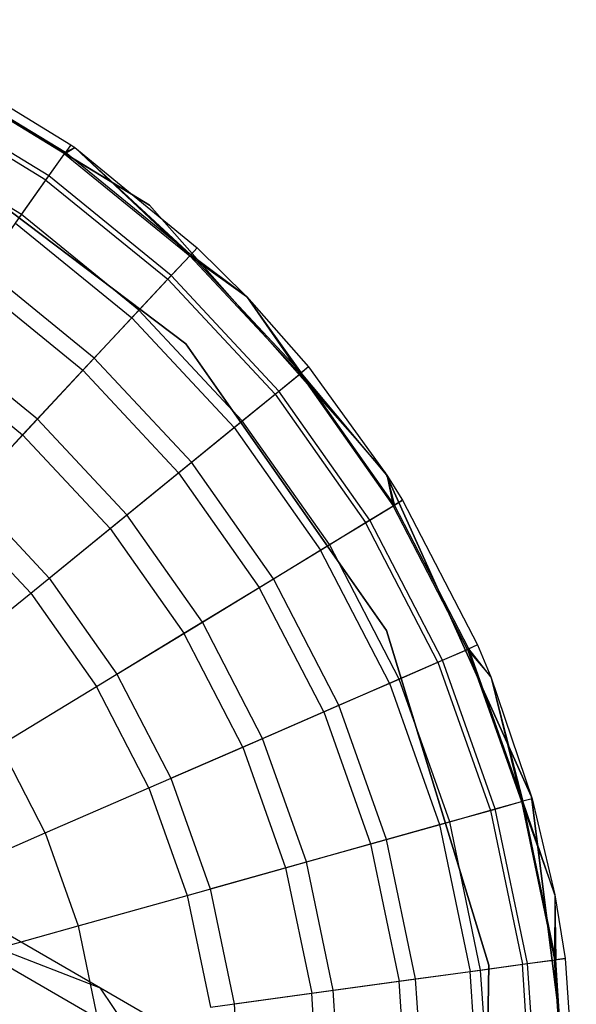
# Model space of a CAD drawing. Extents: x 0.4 to 40.3, y 0.4 to 40.3.
# Tile 65 of 243: x 3.747 to 3.977, y 30.154 to 30.56. Entities that reach past the tile are written whole.
import ezdxf

# ---------------------------------------------------------------- set-up
doc = ezdxf.new("R2010")
doc.units = 0
doc.header["$MEASUREMENT"] = 0
doc.layers.get('0').update_dxf_attribs({"color": 13, "linetype": 'CONTINUOUS'})

# ---------------------------------------------------------------- blocks, each defined once
blk = doc.blocks.new('ORTO-XII-B-11464-11465_ST0')
at = {"color": 0}
for p, q in [((3.80096, 30.48326, 10.00295), (3.67576, 30.5597, 10.00295)), ((3.67576, 30.5597, 3.31004), (3.80096, 30.48326, 3.31004)), ((3.80096, 30.48326, 10.00295), (3.67576, 30.5597, 10.00295)), ((3.67576, 30.5597, 3.31004), (3.80096, 30.48326, 3.31004)), ((3.71119, 30.5431, 10.31787), (3.76858, 30.5082, 10.31787)), ((3.71119, 30.5431, 11.89679), (3.76858, 30.5082, 11.89679)), ((3.71119, 30.5431, 10.31787), (3.76858, 30.5082, 10.31787)), ((3.71119, 30.5431, 11.89679), (3.76858, 30.5082, 11.89679)), ((3.766, 30.50453, 11.94807), (3.70913, 30.53911, 11.94807)), ((3.766, 30.50453, 11.94807), (3.70913, 30.53911, 11.94807)), ((3.76631, 30.50498, 10.23861), (3.70938, 30.5396, 10.23861)), ((3.76631, 30.50498, 10.23861), (3.70938, 30.5396, 10.23861)), ((3.75831, 30.49365, 11.99778), (3.703, 30.52728, 11.99778)), ((3.75831, 30.49365, 11.99778), (3.703, 30.52728, 11.99778)), ((3.75952, 30.49535, 10.16013), (3.70396, 30.52914, 10.16013)), ((3.75952, 30.49535, 10.16013), (3.70396, 30.52914, 10.16013)), ((3.74827, 30.47942, 10.08321), (3.69499, 30.51182, 10.08321)), ((3.74827, 30.47942, 10.08321), (3.69499, 30.51182, 10.08321)), ((3.70087, 30.51294, 10.00295), (3.816, 30.42626, 10.00295)), ((3.816, 30.42626, 3.31004), (3.70087, 30.51294, 3.31004)), ((3.816, 30.42626, 3.31004), (3.70087, 30.51294, 3.31004)), ((3.70087, 30.51294, 10.00295), (3.816, 30.42626, 10.00295)), ((3.76858, 30.5082, 11.89679), (3.766, 30.50453, 11.94807)), ((3.76858, 30.5082, 11.89679), (3.766, 30.50453, 11.94807)), ((3.766, 30.50453, 11.94807), (3.77024, 30.50702, 11.89679)), ((3.766, 30.50453, 11.94807), (3.77024, 30.50702, 11.89679)), ((3.76858, 30.5082, 10.31787), (3.76631, 30.50498, 10.23861)), ((3.76858, 30.5082, 10.31787), (3.76631, 30.50498, 10.23861)), ((3.77024, 30.50702, 10.31787), (3.76631, 30.50498, 10.23861)), ((3.77024, 30.50702, 10.31787), (3.76631, 30.50498, 10.23861)), ((3.76858, 30.5082, 10.31787), (3.77024, 30.50702, 10.31787)), ((3.76858, 30.5082, 11.89679), (3.76858, 30.5082, 10.31787)), ((3.76858, 30.5082, 11.89679), (3.76858, 30.5082, 10.31787)), ((3.76858, 30.5082, 11.89679), (3.77024, 30.50702, 11.89679)), ((3.76858, 30.5082, 10.31787), (3.77024, 30.50702, 10.31787)), ((3.76858, 30.5082, 11.89679), (3.77024, 30.50702, 11.89679)), ((3.77024, 30.50702, 10.31787), (3.818, 30.46293, 10.23861)), ((3.77024, 30.50702, 10.31787), (3.82068, 30.46581, 10.31787)), ((3.77024, 30.50702, 10.31787), (3.818, 30.46293, 10.23861)), ((3.77024, 30.50702, 11.89679), (3.77024, 30.50702, 10.31787)), ((3.77024, 30.50702, 11.89679), (3.77024, 30.50702, 10.31787)), ((3.77024, 30.50702, 11.89679), (3.82068, 30.46581, 11.89679)), ((3.77024, 30.50702, 10.31787), (3.82068, 30.46581, 10.31787)), ((3.77024, 30.50702, 11.89679), (3.82068, 30.46581, 11.89679)), ((3.77024, 30.50702, 11.89679), (3.81762, 30.46253, 11.94807)), ((3.77024, 30.50702, 11.89679), (3.81762, 30.46253, 11.94807)), ((3.75831, 30.49365, 11.99778), (3.766, 30.50453, 11.94807)), ((3.75831, 30.49365, 11.99778), (3.766, 30.50453, 11.94807)), ((3.75952, 30.49535, 10.16013), (3.76631, 30.50498, 10.23861)), ((3.75952, 30.49535, 10.16013), (3.76631, 30.50498, 10.23861)), ((3.766, 30.50453, 11.94807), (3.81762, 30.46253, 11.94807)), ((3.766, 30.50453, 11.94807), (3.81762, 30.46253, 11.94807)), ((3.818, 30.46293, 10.23861), (3.76631, 30.50498, 10.23861)), ((3.818, 30.46293, 10.23861), (3.76631, 30.50498, 10.23861)), ((3.74827, 30.47942, 10.08321), (3.75952, 30.49535, 10.16013)), ((3.74827, 30.47942, 10.08321), (3.75952, 30.49535, 10.16013)), ((3.80996, 30.45432, 10.16013), (3.75952, 30.49535, 10.16013)), ((3.80996, 30.45432, 10.16013), (3.75952, 30.49535, 10.16013)), ((3.74577, 30.47588, 12.04443), (3.75831, 30.49365, 11.99778)), ((3.74577, 30.47588, 12.04443), (3.75831, 30.49365, 11.99778)), ((3.75831, 30.49365, 11.99778), (3.80853, 30.45279, 11.99778)), ((3.75831, 30.49365, 11.99778), (3.80853, 30.45279, 11.99778)), ((3.89807, 30.37331, 10.00295), (3.80096, 30.48326, 10.00295)), ((3.80096, 30.48326, 3.31004), (3.89807, 30.37331, 3.31004)), ((3.80096, 30.48326, 10.00295), (3.80096, 30.48326, 3.31004)), ((3.89807, 30.37331, 10.00295), (3.80096, 30.48326, 10.00295)), ((3.80096, 30.48326, 3.31004), (3.89807, 30.37331, 3.31004)), ((3.80096, 30.48326, 10.00295), (3.80096, 30.48326, 3.31004)), ((3.73268, 30.45733, 10.0086), (3.74827, 30.47942, 10.08321)), ((3.73268, 30.45733, 10.0086), (3.74827, 30.47942, 10.08321)), ((3.79664, 30.44006, 10.08321), (3.74827, 30.47942, 10.08321)), ((3.79664, 30.44006, 10.08321), (3.74827, 30.47942, 10.08321)), ((3.74577, 30.47588, 12.04443), (3.79368, 30.4369, 12.04443)), ((3.74577, 30.47588, 12.04443), (3.79368, 30.4369, 12.04443)), ((3.82068, 30.46581, 11.89679), (3.81762, 30.46253, 11.94807)), ((3.82068, 30.46581, 11.89679), (3.81762, 30.46253, 11.94807)), ((3.82068, 30.46581, 10.31787), (3.818, 30.46293, 10.23861)), ((3.82068, 30.46581, 10.31787), (3.818, 30.46293, 10.23861)), ((3.82068, 30.46581, 10.31787), (3.84095, 30.44575, 10.31787)), ((3.82068, 30.46581, 11.89679), (3.82068, 30.46581, 10.31787)), ((3.82068, 30.46581, 11.89679), (3.82068, 30.46581, 10.31787)), ((3.82068, 30.46581, 11.89679), (3.84095, 30.44575, 11.89679)), ((3.82068, 30.46581, 10.31787), (3.84095, 30.44575, 10.31787)), ((3.82068, 30.46581, 11.89679), (3.84095, 30.44575, 11.89679)), ((3.80853, 30.45279, 11.99778), (3.81762, 30.46253, 11.94807)), ((3.80853, 30.45279, 11.99778), (3.81762, 30.46253, 11.94807)), ((3.80996, 30.45432, 10.16013), (3.818, 30.46293, 10.23861)), ((3.80996, 30.45432, 10.16013), (3.818, 30.46293, 10.23861)), ((3.81762, 30.46253, 11.94807), (3.84095, 30.44575, 11.89679)), ((3.81762, 30.46253, 11.94807), (3.84095, 30.44575, 11.89679)), ((3.81762, 30.46253, 11.94807), (3.86305, 30.41389, 11.94807)), ((3.81762, 30.46253, 11.94807), (3.86305, 30.41389, 11.94807)), ((3.84095, 30.44575, 10.31787), (3.818, 30.46293, 10.23861)), ((3.84095, 30.44575, 10.31787), (3.818, 30.46293, 10.23861)), ((3.86347, 30.41423, 10.23861), (3.818, 30.46293, 10.23861)), ((3.86347, 30.41423, 10.23861), (3.818, 30.46293, 10.23861)), ((3.77819, 30.4203, 10.0086), (3.73268, 30.45733, 10.0086)), ((3.77819, 30.4203, 10.0086), (3.73268, 30.45733, 10.0086)), ((3.79664, 30.44006, 10.08321), (3.80996, 30.45432, 10.16013)), ((3.79664, 30.44006, 10.08321), (3.80996, 30.45432, 10.16013)), ((3.85434, 30.4068, 10.16013), (3.80996, 30.45432, 10.16013)), ((3.85434, 30.4068, 10.16013), (3.80996, 30.45432, 10.16013)), ((3.72874, 30.45176, 12.08659), (3.77353, 30.41532, 12.08659)), ((3.72874, 30.45176, 12.08659), (3.77353, 30.41532, 12.08659)), ((3.79368, 30.4369, 12.04443), (3.80853, 30.45279, 11.99778)), ((3.79368, 30.4369, 12.04443), (3.80853, 30.45279, 11.99778)), ((3.80853, 30.45279, 11.99778), (3.85272, 30.40548, 11.99778)), ((3.80853, 30.45279, 11.99778), (3.85272, 30.40548, 11.99778)), ((3.84095, 30.44575, 10.31787), (3.86347, 30.41423, 10.23861)), ((3.84095, 30.44575, 10.31787), (3.86653, 30.41672, 10.31787)), ((3.84095, 30.44575, 10.31787), (3.86347, 30.41423, 10.23861)), ((3.84095, 30.44575, 11.89679), (3.84095, 30.44575, 10.31787)), ((3.84095, 30.44575, 11.89679), (3.84095, 30.44575, 10.31787)), ((3.84095, 30.44575, 11.89679), (3.86653, 30.41672, 11.89679)), ((3.84095, 30.44575, 10.31787), (3.86653, 30.41672, 10.31787)), ((3.84095, 30.44575, 11.89679), (3.86653, 30.41672, 11.89679)), ((3.84095, 30.44575, 11.89679), (3.86305, 30.41389, 11.94807)), ((3.84095, 30.44575, 11.89679), (3.86305, 30.41389, 11.94807)), ((3.77819, 30.4203, 10.0086), (3.79664, 30.44006, 10.08321)), ((3.77819, 30.4203, 10.0086), (3.79664, 30.44006, 10.08321)), ((3.83921, 30.39449, 10.08321), (3.79664, 30.44006, 10.08321)), ((3.83921, 30.39449, 10.08321), (3.79664, 30.44006, 10.08321)), ((3.77353, 30.41532, 12.08659), (3.79368, 30.4369, 12.04443)), ((3.77353, 30.41532, 12.08659), (3.79368, 30.4369, 12.04443)), ((3.79368, 30.4369, 12.04443), (3.83584, 30.39175, 12.04443)), ((3.79368, 30.4369, 12.04443), (3.83584, 30.39175, 12.04443)), ((3.75477, 30.39523, 9.93704), (3.7129, 30.42931, 9.93704)), ((3.75477, 30.39523, 9.93704), (3.7129, 30.42931, 9.93704)), ((3.816, 30.42626, 10.00295), (3.89871, 30.30824, 10.00295)), ((3.89871, 30.30824, 3.31004), (3.816, 30.42626, 3.31004)), ((3.816, 30.42626, 3.31004), (3.816, 30.42626, 10.00295)), ((3.816, 30.42626, 3.31004), (3.816, 30.42626, 10.00295)), ((3.89871, 30.30824, 3.31004), (3.816, 30.42626, 3.31004)), ((3.816, 30.42626, 10.00295), (3.89871, 30.30824, 10.00295)), ((3.70776, 30.42202, 12.12299), (3.74869, 30.38872, 12.12299)), ((3.70776, 30.42202, 12.12299), (3.74869, 30.38872, 12.12299)), ((3.75477, 30.39523, 9.93704), (3.77819, 30.4203, 10.0086)), ((3.75477, 30.39523, 9.93704), (3.77819, 30.4203, 10.0086)), ((3.81823, 30.37743, 10.0086), (3.77819, 30.4203, 10.0086)), ((3.81823, 30.37743, 10.0086), (3.77819, 30.4203, 10.0086)), ((3.74869, 30.38872, 12.12299), (3.77353, 30.41532, 12.08659)), ((3.74869, 30.38872, 12.12299), (3.77353, 30.41532, 12.08659)), ((3.77353, 30.41532, 12.08659), (3.81294, 30.37312, 12.08659)), ((3.77353, 30.41532, 12.08659), (3.81294, 30.37312, 12.08659)), ((3.85272, 30.40548, 11.99778), (3.86305, 30.41389, 11.94807)), ((3.85272, 30.40548, 11.99778), (3.86305, 30.41389, 11.94807)), ((3.85434, 30.4068, 10.16013), (3.86347, 30.41423, 10.23861)), ((3.85434, 30.4068, 10.16013), (3.86347, 30.41423, 10.23861)), ((3.86653, 30.41672, 11.89679), (3.86305, 30.41389, 11.94807)), ((3.86653, 30.41672, 11.89679), (3.86305, 30.41389, 11.94807)), ((3.86305, 30.41389, 11.94807), (3.89879, 30.37221, 11.89679)), ((3.86305, 30.41389, 11.94807), (3.89879, 30.37221, 11.89679)), ((3.86305, 30.41389, 11.94807), (3.90143, 30.35951, 11.94807)), ((3.86305, 30.41389, 11.94807), (3.90143, 30.35951, 11.94807)), ((3.86653, 30.41672, 10.31787), (3.86347, 30.41423, 10.23861)), ((3.86653, 30.41672, 10.31787), (3.86347, 30.41423, 10.23861)), ((3.89879, 30.37221, 10.31787), (3.86347, 30.41423, 10.23861)), ((3.89879, 30.37221, 10.31787), (3.86347, 30.41423, 10.23861)), ((3.9019, 30.3598, 10.23861), (3.86347, 30.41423, 10.23861)), ((3.9019, 30.3598, 10.23861), (3.86347, 30.41423, 10.23861)), ((3.86653, 30.41672, 10.31787), (3.89879, 30.37221, 10.31787)), ((3.86653, 30.41672, 11.89679), (3.86653, 30.41672, 10.31787)), ((3.86653, 30.41672, 11.89679), (3.86653, 30.41672, 10.31787)), ((3.86653, 30.41672, 11.89679), (3.89879, 30.37221, 11.89679)), ((3.86653, 30.41672, 10.31787), (3.89879, 30.37221, 10.31787)), ((3.86653, 30.41672, 11.89679), (3.89879, 30.37221, 11.89679)), ((3.83584, 30.39175, 12.04443), (3.85272, 30.40548, 11.99778)), ((3.83584, 30.39175, 12.04443), (3.85272, 30.40548, 11.99778)), ((3.83921, 30.39449, 10.08321), (3.85434, 30.4068, 10.16013)), ((3.83921, 30.39449, 10.08321), (3.85434, 30.4068, 10.16013)), ((3.85272, 30.40548, 11.99778), (3.89005, 30.35259, 11.99778)), ((3.85272, 30.40548, 11.99778), (3.89005, 30.35259, 11.99778)), ((3.89183, 30.35368, 10.16013), (3.85434, 30.4068, 10.16013)), ((3.89183, 30.35368, 10.16013), (3.85434, 30.4068, 10.16013)), ((3.72663, 30.3651, 9.86923), (3.75477, 30.39523, 9.93704)), ((3.72663, 30.3651, 9.86923), (3.75477, 30.39523, 9.93704)), ((3.79162, 30.35578, 9.93704), (3.75477, 30.39523, 9.93704)), ((3.79162, 30.35578, 9.93704), (3.75477, 30.39523, 9.93704)), ((3.81823, 30.37743, 10.0086), (3.83921, 30.39449, 10.08321)), ((3.81823, 30.37743, 10.0086), (3.83921, 30.39449, 10.08321)), ((3.87517, 30.34354, 10.08321), (3.83921, 30.39449, 10.08321)), ((3.87517, 30.34354, 10.08321), (3.83921, 30.39449, 10.08321)), ((3.81294, 30.37312, 12.08659), (3.83584, 30.39175, 12.04443)), ((3.81294, 30.37312, 12.08659), (3.83584, 30.39175, 12.04443)), ((3.83584, 30.39175, 12.04443), (3.87146, 30.34129, 12.04443)), ((3.83584, 30.39175, 12.04443), (3.87146, 30.34129, 12.04443)), ((3.71991, 30.35791, 12.15251), (3.74869, 30.38872, 12.12299)), ((3.71991, 30.35791, 12.15251), (3.74869, 30.38872, 12.12299)), ((3.74869, 30.38872, 12.12299), (3.78471, 30.35015, 12.12299)), ((3.74869, 30.38872, 12.12299), (3.78471, 30.35015, 12.12299)), ((3.79162, 30.35578, 9.93704), (3.81823, 30.37743, 10.0086)), ((3.79162, 30.35578, 9.93704), (3.81823, 30.37743, 10.0086)), ((3.85207, 30.32949, 10.0086), (3.81823, 30.37743, 10.0086)), ((3.85207, 30.32949, 10.0086), (3.81823, 30.37743, 10.0086)), ((3.78471, 30.35015, 12.12299), (3.81294, 30.37312, 12.08659)), ((3.78471, 30.35015, 12.12299), (3.81294, 30.37312, 12.08659)), ((3.81294, 30.37312, 12.08659), (3.84624, 30.32595, 12.08659)), ((3.81294, 30.37312, 12.08659), (3.84624, 30.32595, 12.08659)), ((3.95846, 30.23962, 10.00295), (3.89807, 30.37331, 10.00295)), ((3.89807, 30.37331, 3.31004), (3.95846, 30.23962, 3.31004)), ((3.89807, 30.37331, 10.00295), (3.89807, 30.37331, 3.31004)), ((3.95846, 30.23962, 10.00295), (3.89807, 30.37331, 10.00295)), ((3.89807, 30.37331, 3.31004), (3.95846, 30.23962, 3.31004)), ((3.89807, 30.37331, 10.00295), (3.89807, 30.37331, 3.31004)), ((3.89879, 30.37221, 10.31787), (3.9019, 30.3598, 10.23861)), ((3.89879, 30.37221, 10.31787), (3.90526, 30.36184, 10.31787)), ((3.89879, 30.37221, 10.31787), (3.9019, 30.3598, 10.23861)), ((3.89879, 30.37221, 11.89679), (3.89879, 30.37221, 10.31787)), ((3.89879, 30.37221, 11.89679), (3.89879, 30.37221, 10.31787)), ((3.89879, 30.37221, 11.89679), (3.90526, 30.36184, 11.89679)), ((3.89879, 30.37221, 10.31787), (3.90526, 30.36184, 10.31787)), ((3.89879, 30.37221, 11.89679), (3.90526, 30.36184, 11.89679)), ((3.89879, 30.37221, 11.89679), (3.90143, 30.35951, 11.94807)), ((3.89879, 30.37221, 11.89679), (3.90143, 30.35951, 11.94807)), ((3.72663, 30.3651, 9.86923), (3.75964, 30.32976, 9.86923)), ((3.72663, 30.3651, 9.86923), (3.75964, 30.32976, 9.86923)), ((3.90143, 30.35951, 11.94807), (3.90526, 30.36184, 11.89679)), ((3.90143, 30.35951, 11.94807), (3.90526, 30.36184, 11.89679)), ((3.90526, 30.36184, 10.31787), (3.9019, 30.3598, 10.23861)), ((3.90526, 30.36184, 10.31787), (3.9019, 30.3598, 10.23861)), ((3.90526, 30.36184, 10.31787), (3.93617, 30.30221, 10.31787)), ((3.90526, 30.36184, 11.89679), (3.90526, 30.36184, 10.31787)), ((3.90526, 30.36184, 11.89679), (3.90526, 30.36184, 10.31787)), ((3.90526, 30.36184, 11.89679), (3.93617, 30.30221, 11.89679)), ((3.90526, 30.36184, 10.31787), (3.93617, 30.30221, 10.31787)), ((3.90526, 30.36184, 11.89679), (3.93617, 30.30221, 11.89679)), ((3.71991, 30.35791, 12.15251), (3.75201, 30.32355, 12.15251)), ((3.71991, 30.35791, 12.15251), (3.75201, 30.32355, 12.15251)), ((3.89005, 30.35259, 11.99778), (3.90143, 30.35951, 11.94807)), ((3.89005, 30.35259, 11.99778), (3.90143, 30.35951, 11.94807)), ((3.89183, 30.35368, 10.16013), (3.9019, 30.3598, 10.23861)), ((3.89183, 30.35368, 10.16013), (3.9019, 30.3598, 10.23861)), ((3.93205, 30.30042, 11.94807), (3.90143, 30.35951, 11.94807)), ((3.93205, 30.30042, 11.94807), (3.90143, 30.35951, 11.94807)), ((3.93255, 30.30064, 10.23861), (3.9019, 30.3598, 10.23861)), ((3.93255, 30.30064, 10.23861), (3.9019, 30.3598, 10.23861)), ((3.75964, 30.32976, 9.86923), (3.79162, 30.35578, 9.93704)), ((3.75964, 30.32976, 9.86923), (3.79162, 30.35578, 9.93704)), ((3.82276, 30.31167, 9.93704), (3.79162, 30.35578, 9.93704)), ((3.82276, 30.31167, 9.93704), (3.79162, 30.35578, 9.93704)), ((3.87146, 30.34129, 12.04443), (3.89005, 30.35259, 11.99778)), ((3.87146, 30.34129, 12.04443), (3.89005, 30.35259, 11.99778)), ((3.87517, 30.34354, 10.08321), (3.89183, 30.35368, 10.16013)), ((3.87517, 30.34354, 10.08321), (3.89183, 30.35368, 10.16013)), ((3.91983, 30.29511, 11.99778), (3.89005, 30.35259, 11.99778)), ((3.91983, 30.29511, 11.99778), (3.89005, 30.35259, 11.99778)), ((3.92175, 30.29594, 10.16013), (3.89183, 30.35368, 10.16013)), ((3.92175, 30.29594, 10.16013), (3.89183, 30.35368, 10.16013)), ((3.75201, 30.32355, 12.15251), (3.78471, 30.35015, 12.12299)), ((3.75201, 30.32355, 12.15251), (3.78471, 30.35015, 12.12299)), ((3.78471, 30.35015, 12.12299), (3.81514, 30.30704, 12.12299)), ((3.78471, 30.35015, 12.12299), (3.81514, 30.30704, 12.12299)), ((3.84624, 30.32595, 12.08659), (3.87146, 30.34129, 12.04443)), ((3.84624, 30.32595, 12.08659), (3.87146, 30.34129, 12.04443)), ((3.85207, 30.32949, 10.0086), (3.87517, 30.34354, 10.08321)), ((3.85207, 30.32949, 10.0086), (3.87517, 30.34354, 10.08321)), ((3.89988, 30.28645, 12.04443), (3.87146, 30.34129, 12.04443)), ((3.89988, 30.28645, 12.04443), (3.87146, 30.34129, 12.04443)), ((3.90386, 30.28817, 10.08321), (3.87517, 30.34354, 10.08321)), ((3.90386, 30.28817, 10.08321), (3.87517, 30.34354, 10.08321)), ((3.75964, 30.32976, 9.86923), (3.78753, 30.29025, 9.86923)), ((3.75964, 30.32976, 9.86923), (3.78753, 30.29025, 9.86923)), ((3.82276, 30.31167, 9.93704), (3.85207, 30.32949, 10.0086)), ((3.82276, 30.31167, 9.93704), (3.85207, 30.32949, 10.0086)), ((3.87906, 30.2774, 10.0086), (3.85207, 30.32949, 10.0086)), ((3.87906, 30.2774, 10.0086), (3.85207, 30.32949, 10.0086)), ((3.81514, 30.30704, 12.12299), (3.84624, 30.32595, 12.08659)), ((3.81514, 30.30704, 12.12299), (3.84624, 30.32595, 12.08659)), ((3.8728, 30.27468, 12.08659), (3.84624, 30.32595, 12.08659)), ((3.8728, 30.27468, 12.08659), (3.84624, 30.32595, 12.08659)), ((3.71582, 30.29411, 12.17426), (3.75201, 30.32355, 12.15251)), ((3.71582, 30.29411, 12.17426), (3.75201, 30.32355, 12.15251)), ((3.75201, 30.32355, 12.15251), (3.77912, 30.28514, 12.15251)), ((3.75201, 30.32355, 12.15251), (3.77912, 30.28514, 12.15251)), ((3.78753, 30.29025, 9.86923), (3.82276, 30.31167, 9.93704)), ((3.78753, 30.29025, 9.86923), (3.82276, 30.31167, 9.93704)), ((3.8476, 30.26374, 9.93704), (3.82276, 30.31167, 9.93704)), ((3.8476, 30.26374, 9.93704), (3.82276, 30.31167, 9.93704)), ((3.89871, 30.30824, 10.00295), (3.9409, 30.17043, 10.00295)), ((3.9409, 30.17043, 3.31004), (3.89871, 30.30824, 3.31004)), ((3.89871, 30.30824, 3.31004), (3.89871, 30.30824, 10.00295)), ((3.89871, 30.30824, 3.31004), (3.89871, 30.30824, 10.00295)), ((3.9409, 30.17043, 3.31004), (3.89871, 30.30824, 3.31004)), ((3.89871, 30.30824, 10.00295), (3.9409, 30.17043, 10.00295)), ((3.77912, 30.28514, 12.15251), (3.81514, 30.30704, 12.12299)), ((3.77912, 30.28514, 12.15251), (3.81514, 30.30704, 12.12299)), ((3.83942, 30.26019, 12.12299), (3.81514, 30.30704, 12.12299)), ((3.83942, 30.26019, 12.12299), (3.81514, 30.30704, 12.12299)), ((3.91983, 30.29511, 11.99778), (3.93205, 30.30042, 11.94807)), ((3.91983, 30.29511, 11.99778), (3.93205, 30.30042, 11.94807)), ((3.92175, 30.29594, 10.16013), (3.93255, 30.30064, 10.23861)), ((3.92175, 30.29594, 10.16013), (3.93255, 30.30064, 10.23861)), ((3.93617, 30.30221, 11.89679), (3.93205, 30.30042, 11.94807)), ((3.93617, 30.30221, 11.89679), (3.93205, 30.30042, 11.94807)), ((3.93205, 30.30042, 11.94807), (3.94166, 30.28905, 11.89679)), ((3.93205, 30.30042, 11.94807), (3.94166, 30.28905, 11.89679)), ((3.93205, 30.30042, 11.94807), (3.95434, 30.23771, 11.94807)), ((3.93205, 30.30042, 11.94807), (3.95434, 30.23771, 11.94807)), ((3.93617, 30.30221, 10.31787), (3.93255, 30.30064, 10.23861)), ((3.93617, 30.30221, 10.31787), (3.93255, 30.30064, 10.23861)), ((3.94166, 30.28905, 10.31787), (3.93255, 30.30064, 10.23861)), ((3.94166, 30.28905, 10.31787), (3.93255, 30.30064, 10.23861)), ((3.95487, 30.23785, 10.23861), (3.93255, 30.30064, 10.23861)), ((3.95487, 30.23785, 10.23861), (3.93255, 30.30064, 10.23861)), ((3.93617, 30.30221, 10.31787), (3.94166, 30.28905, 10.31787)), ((3.93617, 30.30221, 11.89679), (3.93617, 30.30221, 10.31787)), ((3.93617, 30.30221, 11.89679), (3.93617, 30.30221, 10.31787)), ((3.93617, 30.30221, 11.89679), (3.94166, 30.28905, 11.89679)), ((3.93617, 30.30221, 10.31787), (3.94166, 30.28905, 10.31787)), ((3.93617, 30.30221, 11.89679), (3.94166, 30.28905, 11.89679)), ((3.90386, 30.28817, 10.08321), (3.92175, 30.29594, 10.16013)), ((3.90386, 30.28817, 10.08321), (3.92175, 30.29594, 10.16013)), ((3.94352, 30.23468, 10.16013), (3.92175, 30.29594, 10.16013)), ((3.94352, 30.23468, 10.16013), (3.92175, 30.29594, 10.16013)), ((3.89988, 30.28645, 12.04443), (3.91983, 30.29511, 11.99778)), ((3.89988, 30.28645, 12.04443), (3.91983, 30.29511, 11.99778)), ((3.91983, 30.29511, 11.99778), (3.94151, 30.23411, 11.99778)), ((3.91983, 30.29511, 11.99778), (3.94151, 30.23411, 11.99778)), ((3.78753, 30.29025, 9.86923), (3.80978, 30.24731, 9.86923)), ((3.78753, 30.29025, 9.86923), (3.80978, 30.24731, 9.86923)), ((3.87906, 30.2774, 10.0086), (3.90386, 30.28817, 10.08321)), ((3.87906, 30.2774, 10.0086), (3.90386, 30.28817, 10.08321)), ((3.92474, 30.22942, 10.08321), (3.90386, 30.28817, 10.08321)), ((3.92474, 30.22942, 10.08321), (3.90386, 30.28817, 10.08321)), ((3.94166, 30.28905, 10.31787), (3.95487, 30.23785, 10.23861)), ((3.94166, 30.28905, 10.31787), (3.95866, 30.23892, 10.31787)), ((3.94166, 30.28905, 10.31787), (3.95487, 30.23785, 10.23861)), ((3.94166, 30.28905, 11.89679), (3.94166, 30.28905, 10.31787)), ((3.94166, 30.28905, 11.89679), (3.94166, 30.28905, 10.31787)), ((3.94166, 30.28905, 11.89679), (3.95866, 30.23892, 11.89679)), ((3.94166, 30.28905, 10.31787), (3.95866, 30.23892, 10.31787)), ((3.94166, 30.28905, 11.89679), (3.95866, 30.23892, 11.89679)), ((3.94166, 30.28905, 11.89679), (3.95434, 30.23771, 11.94807)), ((3.94166, 30.28905, 11.89679), (3.95434, 30.23771, 11.94807)), ((3.73926, 30.2609, 12.17426), (3.77912, 30.28514, 12.15251)), ((3.73926, 30.2609, 12.17426), (3.77912, 30.28514, 12.15251)), ((3.80075, 30.24339, 12.15251), (3.77912, 30.28514, 12.15251)), ((3.80075, 30.24339, 12.15251), (3.77912, 30.28514, 12.15251)), ((3.8728, 30.27468, 12.08659), (3.89988, 30.28645, 12.04443)), ((3.8728, 30.27468, 12.08659), (3.89988, 30.28645, 12.04443)), ((3.89988, 30.28645, 12.04443), (3.92057, 30.22825, 12.04443)), ((3.89988, 30.28645, 12.04443), (3.92057, 30.22825, 12.04443)), ((3.8476, 30.26374, 9.93704), (3.87906, 30.2774, 10.0086)), ((3.8476, 30.26374, 9.93704), (3.87906, 30.2774, 10.0086)), ((3.89871, 30.22212, 10.0086), (3.87906, 30.2774, 10.0086)), ((3.89871, 30.22212, 10.0086), (3.87906, 30.2774, 10.0086)), ((3.83942, 30.26019, 12.12299), (3.8728, 30.27468, 12.08659)), ((3.83942, 30.26019, 12.12299), (3.8728, 30.27468, 12.08659)), ((3.8728, 30.27468, 12.08659), (3.89214, 30.22028, 12.08659)), ((3.8728, 30.27468, 12.08659), (3.89214, 30.22028, 12.08659)), ((3.80978, 30.24731, 9.86923), (3.8476, 30.26374, 9.93704)), ((3.80978, 30.24731, 9.86923), (3.8476, 30.26374, 9.93704)), ((3.86568, 30.21287, 9.93704), (3.8476, 30.26374, 9.93704)), ((3.86568, 30.21287, 9.93704), (3.8476, 30.26374, 9.93704)), ((3.75797, 30.2248, 12.17426), (3.73926, 30.2609, 12.17426)), ((3.75797, 30.2248, 12.17426), (3.73926, 30.2609, 12.17426)), ((3.80075, 30.24339, 12.15251), (3.83942, 30.26019, 12.12299)), ((3.80075, 30.24339, 12.15251), (3.83942, 30.26019, 12.12299)), ((3.83942, 30.26019, 12.12299), (3.85709, 30.21046, 12.12299)), ((3.83942, 30.26019, 12.12299), (3.85709, 30.21046, 12.12299)), ((3.80978, 30.24731, 9.86923), (3.82597, 30.20174, 9.86923)), ((3.80978, 30.24731, 9.86923), (3.82597, 30.20174, 9.86923)), ((3.75797, 30.2248, 12.17426), (3.80075, 30.24339, 12.15251)), ((3.75797, 30.2248, 12.17426), (3.80075, 30.24339, 12.15251)), ((3.80075, 30.24339, 12.15251), (3.8165, 30.19909, 12.15251)), ((3.80075, 30.24339, 12.15251), (3.8165, 30.19909, 12.15251)), ((3.95866, 30.23892, 11.89679), (3.95434, 30.23771, 11.94807)), ((3.95866, 30.23892, 11.89679), (3.95434, 30.23771, 11.94807)), ((3.95866, 30.23892, 10.31787), (3.95487, 30.23785, 10.23861)), ((3.95866, 30.23892, 10.31787), (3.95487, 30.23785, 10.23861)), ((3.97676, 30.09407, 10.00295), (3.95846, 30.23962, 10.00295)), ((3.95846, 30.23962, 3.31004), (3.97676, 30.09407, 3.31004)), ((3.95846, 30.23962, 10.00295), (3.95846, 30.23962, 3.31004)), ((3.97676, 30.09407, 10.00295), (3.95846, 30.23962, 10.00295)), ((3.95846, 30.23962, 3.31004), (3.97676, 30.09407, 3.31004)), ((3.95846, 30.23962, 10.00295), (3.95846, 30.23962, 3.31004)), ((3.95866, 30.23892, 10.31787), (3.96802, 30.19928, 10.31787)), ((3.95866, 30.23892, 11.89679), (3.95866, 30.23892, 10.31787)), ((3.95866, 30.23892, 11.89679), (3.95866, 30.23892, 10.31787)), ((3.95866, 30.23892, 11.89679), (3.96802, 30.19928, 11.89679)), ((3.95866, 30.23892, 10.31787), (3.96802, 30.19928, 10.31787)), ((3.95866, 30.23892, 11.89679), (3.96802, 30.19928, 11.89679)), ((3.94151, 30.23411, 11.99778), (3.95434, 30.23771, 11.94807)), ((3.94151, 30.23411, 11.99778), (3.95434, 30.23771, 11.94807)), ((3.94352, 30.23468, 10.16013), (3.95487, 30.23785, 10.23861)), ((3.94352, 30.23468, 10.16013), (3.95487, 30.23785, 10.23861)), ((3.95434, 30.23771, 11.94807), (3.96802, 30.19928, 11.89679)), ((3.95434, 30.23771, 11.94807), (3.96802, 30.19928, 11.89679)), ((3.95434, 30.23771, 11.94807), (3.96788, 30.17254, 11.94807)), ((3.95434, 30.23771, 11.94807), (3.96788, 30.17254, 11.94807)), ((3.96802, 30.19928, 10.31787), (3.95487, 30.23785, 10.23861)), ((3.96802, 30.19928, 10.31787), (3.95487, 30.23785, 10.23861)), ((3.96842, 30.17262, 10.23861), (3.95487, 30.23785, 10.23861)), ((3.96842, 30.17262, 10.23861), (3.95487, 30.23785, 10.23861)), ((3.92057, 30.22825, 12.04443), (3.94151, 30.23411, 11.99778)), ((3.92057, 30.22825, 12.04443), (3.94151, 30.23411, 11.99778)), ((3.92474, 30.22942, 10.08321), (3.94352, 30.23468, 10.16013)), ((3.92474, 30.22942, 10.08321), (3.94352, 30.23468, 10.16013)), ((3.94151, 30.23411, 11.99778), (3.95468, 30.17073, 11.99778)), ((3.94151, 30.23411, 11.99778), (3.95468, 30.17073, 11.99778)), ((3.95675, 30.17101, 10.16013), (3.94352, 30.23468, 10.16013)), ((3.95675, 30.17101, 10.16013), (3.94352, 30.23468, 10.16013)), ((3.89214, 30.22028, 12.08659), (3.92057, 30.22825, 12.04443)), ((3.89214, 30.22028, 12.08659), (3.92057, 30.22825, 12.04443)), ((3.89871, 30.22212, 10.0086), (3.92474, 30.22942, 10.08321)), ((3.89871, 30.22212, 10.0086), (3.92474, 30.22942, 10.08321)), ((3.92057, 30.22825, 12.04443), (3.93313, 30.16777, 12.04443)), ((3.92057, 30.22825, 12.04443), (3.93313, 30.16777, 12.04443)), ((3.93743, 30.16836, 10.08321), (3.92474, 30.22942, 10.08321)), ((3.93743, 30.16836, 10.08321), (3.92474, 30.22942, 10.08321)), ((3.71237, 30.205, 12.18758), (3.75797, 30.2248, 12.17426)), ((3.71237, 30.205, 12.18758), (3.75797, 30.2248, 12.17426)), ((3.75797, 30.2248, 12.17426), (3.77158, 30.1865, 12.17426)), ((3.75797, 30.2248, 12.17426), (3.77158, 30.1865, 12.17426)), ((3.85709, 30.21046, 12.12299), (3.89214, 30.22028, 12.08659)), ((3.85709, 30.21046, 12.12299), (3.89214, 30.22028, 12.08659)), ((3.86568, 30.21287, 9.93704), (3.89871, 30.22212, 10.0086)), ((3.86568, 30.21287, 9.93704), (3.89871, 30.22212, 10.0086)), ((3.89214, 30.22028, 12.08659), (3.90389, 30.16375, 12.08659)), ((3.89214, 30.22028, 12.08659), (3.90389, 30.16375, 12.08659)), ((3.91064, 30.16468, 10.0086), (3.89871, 30.22212, 10.0086)), ((3.91064, 30.16468, 10.0086), (3.89871, 30.22212, 10.0086)), ((3.7808, 30.16088, 1.3258), (3.68373, 30.21693, 1.50419)), ((3.7808, 30.16088, 1.3258), (3.68373, 30.21693, 1.50419)), ((3.8165, 30.19909, 12.15251), (3.85709, 30.21046, 12.12299)), ((3.8165, 30.19909, 12.15251), (3.85709, 30.21046, 12.12299)), ((3.82597, 30.20174, 9.86923), (3.86568, 30.21287, 9.93704)), ((3.82597, 30.20174, 9.86923), (3.86568, 30.21287, 9.93704)), ((3.85709, 30.21046, 12.12299), (3.86783, 30.15879, 12.12299)), ((3.85709, 30.21046, 12.12299), (3.86783, 30.15879, 12.12299)), ((3.87666, 30.16001, 9.93704), (3.86568, 30.21287, 9.93704)), ((3.87666, 30.16001, 9.93704), (3.86568, 30.21287, 9.93704)), ((3.77158, 30.1865, 12.17426), (3.8165, 30.19909, 12.15251)), ((3.77158, 30.1865, 12.17426), (3.8165, 30.19909, 12.15251)), ((3.8165, 30.19909, 12.15251), (3.82606, 30.15305, 12.15251)), ((3.8165, 30.19909, 12.15251), (3.82606, 30.15305, 12.15251)), ((3.82597, 30.20174, 9.86923), (3.83581, 30.15439, 9.86923)), ((3.82597, 30.20174, 9.86923), (3.83581, 30.15439, 9.86923)), ((3.96802, 30.19928, 11.89679), (3.96788, 30.17254, 11.94807)), ((3.96802, 30.19928, 11.89679), (3.96788, 30.17254, 11.94807)), ((3.96802, 30.19928, 10.31787), (3.96842, 30.17262, 10.23861)), ((3.96802, 30.19928, 10.31787), (3.97233, 30.17315, 10.31787)), ((3.96802, 30.19928, 10.31787), (3.96842, 30.17262, 10.23861)), ((3.96802, 30.19928, 11.89679), (3.96802, 30.19928, 10.31787)), ((3.96802, 30.19928, 11.89679), (3.96802, 30.19928, 10.31787)), ((3.96802, 30.19928, 11.89679), (3.97233, 30.17315, 11.89679)), ((3.96802, 30.19928, 10.31787), (3.97233, 30.17315, 10.31787)), ((3.96802, 30.19928, 11.89679), (3.97233, 30.17315, 11.89679)), ((3.7808, 30.16088, 1.3258), (3.71179, 30.18761, 1.26748)), ((3.85363, 30.10572, 1.1037), (3.71179, 30.18761, 1.26748)), ((3.7808, 30.16088, 1.3258), (3.71179, 30.18761, 1.26748)), ((3.85363, 30.10572, 1.1037), (3.71179, 30.18761, 1.26748)), ((3.72371, 30.17309, 12.18758), (3.77158, 30.1865, 12.17426)), ((3.72371, 30.17309, 12.18758), (3.77158, 30.1865, 12.17426)), ((3.77158, 30.1865, 12.17426), (3.77985, 30.1467, 12.17426)), ((3.77158, 30.1865, 12.17426), (3.77985, 30.1467, 12.17426)), ((3.93313, 30.16777, 12.04443), (3.95468, 30.17073, 11.99778)), ((3.93313, 30.16777, 12.04443), (3.95468, 30.17073, 11.99778)), ((3.93743, 30.16836, 10.08321), (3.95675, 30.17101, 10.16013)), ((3.93743, 30.16836, 10.08321), (3.95675, 30.17101, 10.16013)), ((3.9409, 30.17043, 10.00295), (3.93845, 30.02634, 10.00295)), ((3.93845, 30.02634, 3.31004), (3.9409, 30.17043, 3.31004)), ((3.93845, 30.02634, 3.31004), (3.9409, 30.17043, 3.31004)), ((3.9409, 30.17043, 10.00295), (3.93845, 30.02634, 10.00295)), ((3.9409, 30.17043, 3.31004), (3.9409, 30.17043, 10.00295)), ((3.9409, 30.17043, 3.31004), (3.9409, 30.17043, 10.00295)), ((3.95468, 30.17073, 11.99778), (3.96788, 30.17254, 11.94807)), ((3.95468, 30.17073, 11.99778), (3.96788, 30.17254, 11.94807)), ((3.9591, 30.10614, 11.99778), (3.95468, 30.17073, 11.99778)), ((3.9591, 30.10614, 11.99778), (3.95468, 30.17073, 11.99778)), ((3.95675, 30.17101, 10.16013), (3.96842, 30.17262, 10.23861)), ((3.95675, 30.17101, 10.16013), (3.96842, 30.17262, 10.23861)), ((3.96119, 30.10614, 10.16013), (3.95675, 30.17101, 10.16013)), ((3.96119, 30.10614, 10.16013), (3.95675, 30.17101, 10.16013)), ((3.96788, 30.17254, 11.94807), (3.97233, 30.17315, 11.89679)), ((3.96788, 30.17254, 11.94807), (3.97233, 30.17315, 11.89679)), ((3.97242, 30.10614, 11.94807), (3.96788, 30.17254, 11.94807)), ((3.97242, 30.10614, 11.94807), (3.96788, 30.17254, 11.94807)), ((3.97233, 30.17315, 10.31787), (3.96842, 30.17262, 10.23861)), ((3.97233, 30.17315, 10.31787), (3.96842, 30.17262, 10.23861)), ((3.97297, 30.10614, 10.23861), (3.96842, 30.17262, 10.23861)), ((3.97297, 30.10614, 10.23861), (3.96842, 30.17262, 10.23861)), ((3.97233, 30.17315, 10.31787), (3.97691, 30.10614, 10.31787)), ((3.97233, 30.17315, 10.31787), (3.97233, 30.17315, 11.89679)), ((3.97233, 30.17315, 11.89679), (3.97691, 30.10614, 11.89679)), ((3.97233, 30.17315, 10.31787), (3.97691, 30.10614, 10.31787)), ((3.97233, 30.17315, 10.31787), (3.97233, 30.17315, 11.89679)), ((3.97233, 30.17315, 11.89679), (3.97691, 30.10614, 11.89679)), ((3.90389, 30.16375, 12.08659), (3.93313, 30.16777, 12.04443)), ((3.90389, 30.16375, 12.08659), (3.93313, 30.16777, 12.04443)), ((3.91064, 30.16468, 10.0086), (3.93743, 30.16836, 10.08321)), ((3.91064, 30.16468, 10.0086), (3.93743, 30.16836, 10.08321)), ((3.93735, 30.10614, 12.04443), (3.93313, 30.16777, 12.04443)), ((3.93735, 30.10614, 12.04443), (3.93313, 30.16777, 12.04443)), ((3.94168, 30.10614, 10.08321), (3.93743, 30.16836, 10.08321)), ((3.94168, 30.10614, 10.08321), (3.93743, 30.16836, 10.08321)), ((3.86783, 30.15879, 12.12299), (3.90389, 30.16375, 12.08659)), ((3.86783, 30.15879, 12.12299), (3.90389, 30.16375, 12.08659)), ((3.87666, 30.16001, 9.93704), (3.91064, 30.16468, 10.0086)), ((3.87666, 30.16001, 9.93704), (3.91064, 30.16468, 10.0086)), ((3.90783, 30.10614, 12.08659), (3.90389, 30.16375, 12.08659)), ((3.90783, 30.10614, 12.08659), (3.90389, 30.16375, 12.08659)), ((3.91465, 30.10614, 10.0086), (3.91064, 30.16468, 10.0086)), ((3.91465, 30.10614, 10.0086), (3.91064, 30.16468, 10.0086)), ((3.82374, 30.09751, 1.38072), (3.7808, 30.16088, 1.3258)), ((3.90982, 30.0864, 1.17682), (3.7808, 30.16088, 1.3258)), ((3.82374, 30.09751, 1.38072), (3.7808, 30.16088, 1.3258)), ((3.90982, 30.0864, 1.17682), (3.7808, 30.16088, 1.3258)), ((3.82606, 30.15305, 12.15251), (3.86783, 30.15879, 12.12299)), ((3.82606, 30.15305, 12.15251), (3.86783, 30.15879, 12.12299)), ((3.83581, 30.15439, 9.86923), (3.87666, 30.16001, 9.93704)), ((3.83581, 30.15439, 9.86923), (3.87666, 30.16001, 9.93704)), ((3.87143, 30.10614, 12.12299), (3.86783, 30.15879, 12.12299)), ((3.87143, 30.10614, 12.12299), (3.86783, 30.15879, 12.12299)), ((3.88034, 30.10614, 9.93704), (3.87666, 30.16001, 9.93704)), ((3.88034, 30.10614, 9.93704), (3.87666, 30.16001, 9.93704)), ((3.83581, 30.15439, 9.86923), (3.83911, 30.10614, 9.86923)), ((3.83581, 30.15439, 9.86923), (3.83911, 30.10614, 9.86923))]:
    blk.add_line(p, q, dxfattribs=at)

msp = doc.modelspace()

# ---------------------------------------------------------------- block references
at = {"color": 0}
msp.add_blockref('ORTO-XII-B-11464-11465_ST0', (0, 0), dxfattribs=at)

doc.saveas('drawing.dxf')
